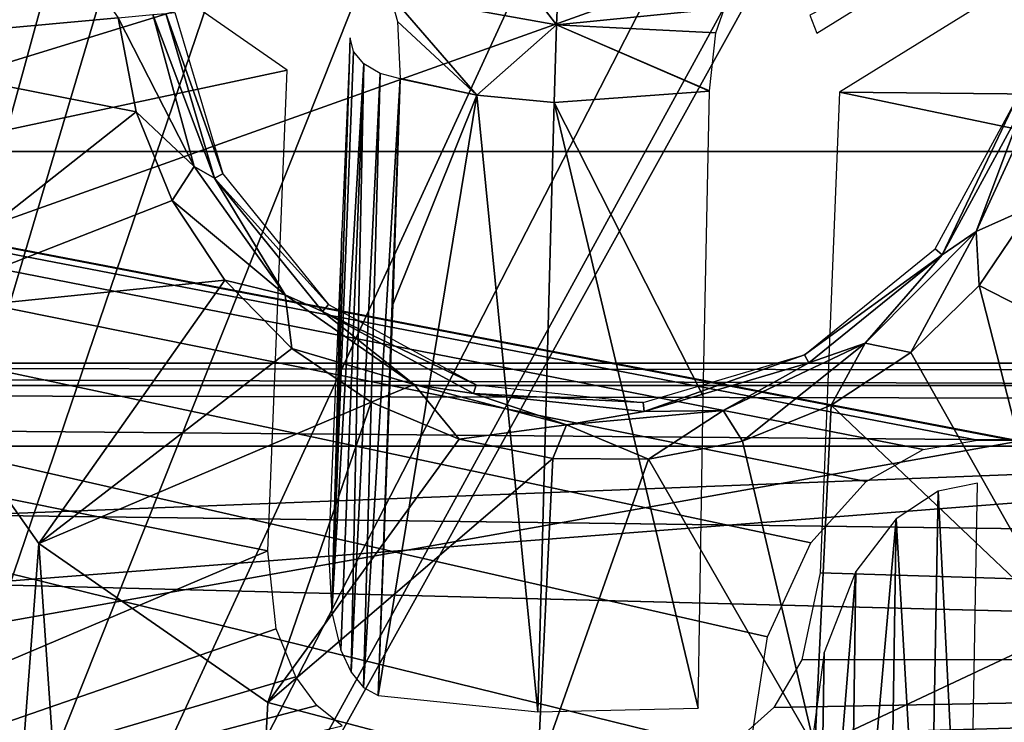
# Model space of a CAD drawing. Header units: millimetres. Extents: x -75 to 75, y -23 to 43.
# Tile 64 of 185: x -25.75 to -20.95, y 4.25 to 7.67. Entities that reach past the tile are written whole.
import ezdxf

# ---------------------------------------------------------------- set-up
doc = ezdxf.new("R2010")
doc.units = ezdxf.units.MM
doc.header["$LTSCALE"] = 101.851852
for name, color, linetype in [('104', 7, 'CONTINUOUS'), ('14', 7, 'CONTINUOUS'), ('16', 7, 'CONTINUOUS'), ('165', 7, 'CONTINUOUS'), ('181', 7, 'CONTINUOUS'), ('189', 7, 'CONTINUOUS'), ('202', 7, 'CONTINUOUS'), ('264', 7, 'CONTINUOUS'), ('335', 7, 'CONTINUOUS'), ('377', 7, 'CONTINUOUS'), ('398', 7, 'CONTINUOUS'), ('407', 7, 'CONTINUOUS'), ('410', 7, 'CONTINUOUS'), ('417', 7, 'CONTINUOUS'), ('517', 7, 'CONTINUOUS'), ('518', 7, 'CONTINUOUS'), ('524', 7, 'CONTINUOUS'), ('552', 7, 'CONTINUOUS'), ('6', 7, 'CONTINUOUS'), ('601', 7, 'CONTINUOUS'), ('603', 7, 'CONTINUOUS'), ('8', 7, 'CONTINUOUS')]:
    doc.layers.add(name, color=color, linetype=linetype)

msp = doc.modelspace()

# ---------------------------------------------------------------- linework, layer by layer
at = {"layer": '104', "color": 251, "linetype": 'Continuous', "true_color": 0x464b4f}
for points in [[(-52, 6, -42.422), (-50.8738, 6, -40.5424), (-17.3407, 6, -42.422), (-52, 6, -42.422)], [(52, 6, 16.422), (-11.7799, 6, 15.217), (-52, 6, 16.422), (52, 6, 16.422)], [(-12.2811, 6, 14.9756), (-51.7218, 6, -4.7813), (-52, 6, 16.422), (-12.2811, 6, 14.9756)], [(-11.7799, 6, 15.217), (-12.2811, 6, 14.9756), (-52, 6, 16.422), (-11.7799, 6, 15.217)], [(-51.7218, 6, -4.7813), (-12.2811, 6, 14.9756), (-51.2206, 6, -5.0227), (-51.7218, 6, -4.7813)], [(-51.2206, 6, -5.0227), (-12.2811, 6, 14.9756), (-50.8738, 6, -5.4576), (-51.2206, 6, -5.0227)], [(-50.8738, 6, -40.5424), (-50.75, 6, -40), (-17.3407, 6, -42.422), (-50.8738, 6, -40.5424)], [(-50.8738, 6, -5.4576), (-12.2811, 6, 14.9756), (-50.75, 6, -6), (-50.8738, 6, -5.4576)], [(-12.628, 6, 14.5407), (-50.75, 6, -40), (-50.75, 6, -6), (-12.628, 6, 14.5407)], [(-50.75, 6, -40), (-12.7518, 6, 13.9983), (-17.3407, 6, -42.422), (-50.75, 6, -40)], [(-12.7518, 6, 13.9983), (-50.75, 6, -40), (-12.628, 6, 14.5407), (-12.7518, 6, 13.9983)], [(-12.2811, 6, 14.9756), (-12.628, 6, 14.5407), (-50.75, 6, -6), (-12.2811, 6, 14.9756)]]:
    msp.add_3dface(points, dxfattribs=at)
at = {"layer": '14', "color": 251, "linetype": 'Continuous', "true_color": 0x565d62}
for points in [[(-58.6077, 7.0323, 96.607), (-58.9411, 32.5, 96.9404), (58.9411, 32.5, 96.9404), (-58.6077, 7.0323, 96.607)], [(-58.5539, 7.0314, 96.607), (-58.6077, 7.0323, 96.607), (58.9411, 32.5, 96.9404), (-58.5539, 7.0314, 96.607)], [(-58.5, 7.0311, 96.607), (-58.5539, 7.0314, 96.607), (58.9411, 32.5, 96.9404), (-58.5, 7.0311, 96.607)], [(-2.3593, 18.0402, 96.7511), (-58.5, 7.0311, 96.607), (58.9411, 32.5, 96.9404), (-2.3593, 18.0402, 96.7511)], [(-2.5034, 7.0311, 96.607), (-58.5, 7.0311, 96.607), (-2.3593, 18.0402, 96.7511), (-2.5034, 7.0311, 96.607)]]:
    msp.add_3dface(points, dxfattribs=at)
at = {"layer": '16', "color": 251, "linetype": 'Continuous', "true_color": 0x565d62}
for points in [[(-58.5, 7.0311, -96.607), (-2.9458, 7.0311, -96.607), (-58.9411, 32.5, -96.9404), (-58.5, 7.0311, -96.607)], [(-2.9458, 7.0311, -96.607), (-2.8621, 9.2649, -96.6362), (-58.9411, 32.5, -96.9404), (-2.9458, 7.0311, -96.607)]]:
    msp.add_3dface(points, dxfattribs=at)
at = {"layer": '165', "color": 251, "linetype": 'Continuous', "true_color": 0x464b4f}
for points in [[(-10.3562, 12.2105, -93.7391), (-55.2537, 12.2105, -93.7391), (-10.3562, 7.4922, -93.5743), (-10.3562, 12.2105, -93.7391)], [(-20.9162, 5.6242, -93.5091), (-20.6443, 5.5761, -93.5074), (-55.2537, 12.2105, -93.7391), (-20.9162, 5.6242, -93.5091)], [(-55.2537, 12.2105, -93.7391), (-20.6443, 5.5761, -93.5074), (-10.3562, 7.4922, -93.5743), (-55.2537, 12.2105, -93.7391)], [(-21.0838, 5.6242, -93.5091), (-20.9162, 5.6242, -93.5091), (-55.2537, 12.2105, -93.7391), (-21.0838, 5.6242, -93.5091)], [(-21.3473, 5.5791, -93.5075), (-21.0838, 5.6242, -93.5091), (-55.2537, 12.2105, -93.7391), (-21.3473, 5.5791, -93.5075)], [(-21.6265, 5.4232, -93.5021), (-21.3473, 5.5791, -93.5075), (-55.2537, 12.2105, -93.7391), (-21.6265, 5.4232, -93.5021)], [(-21.896, 5.1245, -93.4916), (-21.6265, 5.4232, -93.5021), (-55.2537, 12.2105, -93.7391), (-21.896, 5.1245, -93.4916)], [(-22.1076, 4.6662, -93.4756), (-21.896, 5.1245, -93.4916), (-55.2537, 12.2105, -93.7391), (-22.1076, 4.6662, -93.4756)], [(-22.1967, 4.0893, -93.4555), (-22.1076, 4.6662, -93.4756), (-55.2537, 12.2105, -93.7391), (-22.1967, 4.0893, -93.4555)], [(-22.2194, 2.7895, -93.4101), (-22.1967, 4.0893, -93.4555), (-55.2537, 12.2105, -93.7391), (-22.2194, 2.7895, -93.4101)], [(-37.6443, 5.5761, -93.5074), (-22.2194, 2.7895, -93.4101), (-55.2537, 12.2105, -93.7391), (-37.6443, 5.5761, -93.5074)], [(-37.3681, 5.4188, -93.5019), (-22.2194, 2.7895, -93.4101), (-37.6443, 5.5761, -93.5074), (-37.3681, 5.4188, -93.5019)], [(-37.1037, 5.1241, -93.4916), (-22.2194, 2.7895, -93.4101), (-37.3681, 5.4188, -93.5019), (-37.1037, 5.1241, -93.4916)], [(-36.8939, 4.6713, -93.4758), (-22.2194, 2.7895, -93.4101), (-37.1037, 5.1241, -93.4916), (-36.8939, 4.6713, -93.4758)], [(-36.8033, 4.0893, -93.4555), (-22.2194, 2.7895, -93.4101), (-36.8939, 4.6713, -93.4758), (-36.8033, 4.0893, -93.4555)]]:
    msp.add_3dface(points, dxfattribs=at)
at = {"layer": '181', "color": 251, "linetype": 'Continuous', "true_color": 0x464b4f}
for points in [[(52, 5.5958, 17.0564), (-52, 5.5958, 17.0564), (52, 4.2501, 17.6839), (52, 5.5958, 17.0564)], [(52, 4.2501, 17.6839), (-52, 5.5958, 17.0564), (52, 2.9042, 18.3115), (52, 4.2501, 17.6839)], [(-52, 5.5958, 17.0564), (-52, 4.2501, 17.6839), (52, 2.9042, 18.3115), (-52, 5.5958, 17.0564)]]:
    msp.add_3dface(points, dxfattribs=at)
at = {"layer": '189', "color": 251, "linetype": 'Continuous', "true_color": 0x464b4f}
for points in [[(-52, 4.2501, -43.6839), (-52, 5.5958, -43.0564), (-17.3407, 5.5958, -43.0564), (-52, 4.2501, -43.6839)], [(-17.3972, 4.2532, -43.6825), (-52, 2.9042, -44.3115), (-17.3407, 5.5958, -43.0564), (-17.3972, 4.2532, -43.6825)], [(-52, 2.9042, -44.3115), (-52, 4.2501, -43.6839), (-17.3407, 5.5958, -43.0564), (-52, 2.9042, -44.3115)], [(-17.445, 2.9042, -44.3115), (-52, 2.9042, -44.3115), (-17.3972, 4.2532, -43.6825), (-17.445, 2.9042, -44.3115)]]:
    msp.add_3dface(points, dxfattribs=at)
at = {"layer": '202', "color": 251, "linetype": 'Continuous', "true_color": 0x464b4f}
for points in [[(-58.5, 7.4961, 93.5745), (-10.3562, 12.2105, 93.7391), (-55.0838, 5.6242, 93.5091), (-58.5, 7.4961, 93.5745)], [(-58.5, 7.4961, 93.5745), (-58.5, 12.2105, 93.7391), (-10.3562, 12.2105, 93.7391), (-58.5, 7.4961, 93.5745)], [(-55.0838, 5.6242, 93.5091), (-10.3562, 12.2105, 93.7391), (-54.9162, 5.6242, 93.5091), (-55.0838, 5.6242, 93.5091)], [(-54.9162, 5.6242, 93.5091), (-10.3562, 12.2105, 93.7391), (-54.6527, 5.5791, 93.5075), (-54.9162, 5.6242, 93.5091)], [(-54.6527, 5.5791, 93.5075), (-10.3562, 12.2105, 93.7391), (-54.3735, 5.4232, 93.5021), (-54.6527, 5.5791, 93.5075)], [(-54.3735, 5.4232, 93.5021), (-10.3562, 12.2105, 93.7391), (-54.104, 5.1245, 93.4916), (-54.3735, 5.4232, 93.5021)], [(-54.104, 5.1245, 93.4916), (-10.3562, 12.2105, 93.7391), (-53.8924, 4.6662, 93.4756), (-54.104, 5.1245, 93.4916)], [(-53.8924, 4.6662, 93.4756), (-10.3562, 12.2105, 93.7391), (-53.8033, 4.0893, 93.4555), (-53.8924, 4.6662, 93.4756)], [(-53.8033, 4.0893, 93.4555), (-10.3562, 12.2105, 93.7391), (-53.7806, 2.7895, 93.4101), (-53.8033, 4.0893, 93.4555)], [(-10.3562, 12.2105, 93.7391), (-38.3557, 5.5761, 93.5074), (-53.7806, 2.7895, 93.4101), (-10.3562, 12.2105, 93.7391)], [(-38.0838, 5.6242, 93.5091), (-38.3557, 5.5761, 93.5074), (-10.3562, 12.2105, 93.7391), (-38.0838, 5.6242, 93.5091)], [(-37.9162, 5.6242, 93.5091), (-38.0838, 5.6242, 93.5091), (-10.3562, 12.2105, 93.7391), (-37.9162, 5.6242, 93.5091)], [(-37.6527, 5.5791, 93.5075), (-37.9162, 5.6242, 93.5091), (-10.3562, 12.2105, 93.7391), (-37.6527, 5.5791, 93.5075)], [(-37.3735, 5.4232, 93.5021), (-37.6527, 5.5791, 93.5075), (-10.3562, 12.2105, 93.7391), (-37.3735, 5.4232, 93.5021)], [(-37.104, 5.1245, 93.4916), (-37.3735, 5.4232, 93.5021), (-10.3562, 12.2105, 93.7391), (-37.104, 5.1245, 93.4916)], [(-36.8924, 4.6662, 93.4756), (-37.104, 5.1245, 93.4916), (-10.3562, 12.2105, 93.7391), (-36.8924, 4.6662, 93.4756)], [(-36.8033, 4.0893, 93.4555), (-36.8924, 4.6662, 93.4756), (-10.3562, 12.2105, 93.7391), (-36.8033, 4.0893, 93.4555)], [(-36.7806, 2.7895, 93.4101), (-36.8033, 4.0893, 93.4555), (-10.3562, 12.2105, 93.7391), (-36.7806, 2.7895, 93.4101)], [(-10.3562, 7.4948, 93.5744), (-36.7806, 2.7895, 93.4101), (-10.3562, 12.2105, 93.7391), (-10.3562, 7.4948, 93.5744)], [(-10.3562, 2.7895, 93.4101), (-36.7806, 2.7895, 93.4101), (-10.3562, 7.4948, 93.5744), (-10.3562, 2.7895, 93.4101)]]:
    msp.add_3dface(points, dxfattribs=at)
at = {"layer": '264', "color": 251, "linetype": 'Continuous', "true_color": 0x464b4f}
for points in [[(-21.479, 5.2414, -93.3791), (-21.3248, 2.5864, -90.4146), (-21.2755, 5.3759, -93.4057), (-21.479, 5.2414, -93.3791)], [(-21.3248, 2.5864, -90.4146), (-21.1332, 2.5806, -90.3741), (-21.2755, 5.3759, -93.4057), (-21.3248, 2.5864, -90.4146)], [(-21.1332, 2.5806, -90.3741), (-21.0838, 5.4153, -93.4139), (-21.2755, 5.3759, -93.4057), (-21.1332, 2.5806, -90.3741)], [(-21.6757, 4.9843, -93.3287), (-21.7091, 2.6472, -90.8109), (-21.479, 5.2414, -93.3791), (-21.6757, 4.9843, -93.3287)], [(-21.7091, 2.6472, -90.8109), (-21.5202, 2.6071, -90.5502), (-21.479, 5.2414, -93.3791), (-21.7091, 2.6472, -90.8109)], [(-21.5202, 2.6071, -90.5502), (-21.3248, 2.5864, -90.4146), (-21.479, 5.2414, -93.3791), (-21.5202, 2.6071, -90.5502)], [(-21.8306, 4.5902, -93.2519), (-21.8593, 2.7108, -91.2217), (-21.6757, 4.9843, -93.3287), (-21.8306, 4.5902, -93.2519)], [(-21.8593, 2.7108, -91.2217), (-21.7091, 2.6472, -90.8109), (-21.6757, 4.9843, -93.3287), (-21.8593, 2.7108, -91.2217)], [(-21.8967, 4.0946, -93.1557), (-21.8593, 2.7108, -91.2217), (-21.8306, 4.5902, -93.2519), (-21.8967, 4.0946, -93.1557)]]:
    msp.add_3dface(points, dxfattribs=at)
at = {"layer": '335', "color": 251, "linetype": 'Continuous', "true_color": 0x464b4f}
for points in [[(-52, 6, -42.422), (-17.3407, 5.9645, -42.6422), (-17.3407, 5.8904, -42.7981), (-52, 6, -42.422)], [(-52, 5.8904, -42.7981), (-52, 6, -42.422), (-17.3407, 5.8904, -42.7981), (-52, 5.8904, -42.7981)], [(-52, 6, -42.422), (-17.3407, 6, -42.422), (-17.3407, 5.9645, -42.6422), (-52, 6, -42.422)], [(-17.3407, 5.5958, -43.0564), (-52, 5.5958, -43.0564), (-52, 5.8904, -42.7981), (-17.3407, 5.5958, -43.0564)], [(-17.3407, 5.5958, -43.0564), (-52, 5.8904, -42.7981), (-17.3407, 5.8227, -42.8875), (-17.3407, 5.5958, -43.0564)], [(-52, 5.8904, -42.7981), (-17.3407, 5.8904, -42.7981), (-17.3407, 5.8227, -42.8875), (-52, 5.8904, -42.7981)]]:
    msp.add_3dface(points, dxfattribs=at)
at = {"layer": '377', "color": 251, "linetype": 'Continuous', "true_color": 0x464b4f}
for points in [[(-26.4429, 6.2318, 160.5), (-25.6589, 5.122, 160.5), (-26.3661, -4.205, 160.5), (-26.4429, 6.2318, 160.5)], [(-25, -4.4214, 160.5), (-19.6897, 5.6693, 160.5), (-16.793, -0.0814, 160.5), (-25, -4.4214, 160.5)], [(-20.6465, 4.7045, 160.5), (-19.6897, 5.6693, 160.5), (-25, -4.4214, 160.5), (-20.6465, 4.7045, 160.5)], [(-26.3661, -4.205, 160.5), (-25.6589, 5.122, 160.5), (-25, -4.4214, 160.5), (-26.3661, -4.205, 160.5)], [(-25.6589, 5.122, 160.5), (-24.5426, 4.3472, 160.5), (-25, -4.4214, 160.5), (-25.6589, 5.122, 160.5)], [(-21.8755, 4.1251, 160.5), (-20.6465, 4.7045, 160.5), (-25, -4.4214, 160.5), (-21.8755, 4.1251, 160.5)], [(-24.5426, 4.3472, 160.5), (-23.2287, 4.001, 160.5), (-25, -4.4214, 160.5), (-24.5426, 4.3472, 160.5)]]:
    msp.add_3dface(points, dxfattribs=at)
at = {"layer": '398', "color": 251, "linetype": 'Continuous', "true_color": 0x464b4f}
for points in [[(-24.9952, 7.7083, 165.5), (-24.7626, 6.9226, 165.5), (-25.0394, 7.7042, 162.9537), (-24.9952, 7.7083, 165.5)], [(-25.0394, 7.7042, 162.9537), (-24.7626, 6.9226, 165.5), (-24.8019, 6.9019, 162.9537), (-25.0394, 7.7042, 162.9537)], [(-21.2896, 6.5569, 165.5), (-20.8985, 7.2769, 165.5), (-21.2555, 6.5284, 162.9537), (-21.2896, 6.5569, 165.5)], [(-21.2555, 6.5284, 162.9537), (-20.8985, 7.2769, 165.5), (-20.8561, 7.2637, 162.9537), (-21.2555, 6.5284, 162.9537)], [(-24.7626, 6.9226, 165.5), (-24.2471, 6.2857, 165.5), (-24.8019, 6.9019, 162.9537), (-24.7626, 6.9226, 165.5)], [(-24.8019, 6.9019, 162.9537), (-24.2471, 6.2857, 165.5), (-24.2755, 6.2515, 162.9537), (-24.8019, 6.9019, 162.9537)], [(-21.9265, 6.0414, 165.5), (-21.2896, 6.5569, 165.5), (-21.2555, 6.5284, 162.9537), (-21.9265, 6.0414, 165.5)], [(-21.9058, 6.002, 162.9537), (-21.9265, 6.0414, 165.5), (-21.2555, 6.5284, 162.9537), (-21.9058, 6.002, 162.9537)], [(-24.2471, 6.2857, 165.5), (-23.5271, 5.8946, 165.5), (-24.2755, 6.2515, 162.9537), (-24.2471, 6.2857, 165.5)], [(-24.2755, 6.2515, 162.9537), (-23.5271, 5.8946, 165.5), (-23.5403, 5.8521, 162.9537), (-24.2755, 6.2515, 162.9537)], [(-22.7122, 5.8088, 165.5), (-21.9265, 6.0414, 165.5), (-22.7081, 5.7645, 162.9537), (-22.7122, 5.8088, 165.5)], [(-22.7081, 5.7645, 162.9537), (-21.9265, 6.0414, 165.5), (-21.9058, 6.002, 162.9537), (-22.7081, 5.7645, 162.9537)], [(-23.5271, 5.8946, 165.5), (-22.7122, 5.8088, 165.5), (-23.5403, 5.8521, 162.9537), (-23.5271, 5.8946, 165.5)], [(-23.5403, 5.8521, 162.9537), (-22.7122, 5.8088, 165.5), (-22.7081, 5.7645, 162.9537), (-23.5403, 5.8521, 162.9537)]]:
    msp.add_3dface(points, dxfattribs=at)
at = {"layer": '407', "color": 251, "linetype": 'Continuous', "true_color": 0x464b4f}
msp.add_3dface([(-26.8001, 7.5428, 160.5), (-26.9125, 10, 160.5), (-25.2722, 7.6829, 162.3284), (-26.8001, 7.5428, 160.5)], dxfattribs=at)
at = {"layer": '410', "color": 251, "linetype": 'Continuous', "true_color": 0x464b4f}
for points in [[(-26.8001, 7.5428, 160.5), (-25.2722, 7.6829, 162.3284), (-25.1844, 7.225, 162.3284), (-26.8001, 7.5428, 160.5)], [(-26.4429, 6.2318, 160.5), (-26.8001, 7.5428, 160.5), (-25.1844, 7.225, 162.3284), (-26.4429, 6.2318, 160.5)], [(-25.0089, 6.7931, 162.3284), (-26.4429, 6.2318, 160.5), (-25.1844, 7.225, 162.3284), (-25.0089, 6.7931, 162.3284)], [(-24.7525, 6.4037, 162.3284), (-26.4429, 6.2318, 160.5), (-25.0089, 6.7931, 162.3284), (-24.7525, 6.4037, 162.3284)], [(-20.8141, 6.7648, 162.3284), (-19.6897, 5.6693, 160.5), (-21.0757, 6.3789, 162.3284), (-20.8141, 6.7648, 162.3284)], [(-25.6589, 5.122, 160.5), (-26.4429, 6.2318, 160.5), (-24.7525, 6.4037, 162.3284), (-25.6589, 5.122, 160.5)], [(-24.425, 6.0718, 162.3284), (-25.6589, 5.122, 160.5), (-24.7525, 6.4037, 162.3284), (-24.425, 6.0718, 162.3284)], [(-21.0757, 6.3789, 162.3284), (-20.6465, 4.7045, 160.5), (-21.4076, 6.0515, 162.3284), (-21.0757, 6.3789, 162.3284)], [(-19.6897, 5.6693, 160.5), (-20.6465, 4.7045, 160.5), (-21.0757, 6.3789, 162.3284), (-19.6897, 5.6693, 160.5)], [(-24.0391, 5.8102, 162.3284), (-25.6589, 5.122, 160.5), (-24.425, 6.0718, 162.3284), (-24.0391, 5.8102, 162.3284)], [(-21.4076, 6.0515, 162.3284), (-20.6465, 4.7045, 160.5), (-21.797, 5.7951, 162.3284), (-21.4076, 6.0515, 162.3284)], [(-24.5426, 4.3472, 160.5), (-25.6589, 5.122, 160.5), (-24.0391, 5.8102, 162.3284), (-24.5426, 4.3472, 160.5)], [(-23.6096, 5.6289, 162.3284), (-24.5426, 4.3472, 160.5), (-24.0391, 5.8102, 162.3284), (-23.6096, 5.6289, 162.3284)], [(-21.797, 5.7951, 162.3284), (-21.8755, 4.1251, 160.5), (-22.2289, 5.6196, 162.3284), (-21.797, 5.7951, 162.3284)], [(-20.6465, 4.7045, 160.5), (-21.8755, 4.1251, 160.5), (-21.797, 5.7951, 162.3284), (-20.6465, 4.7045, 160.5)], [(-23.153, 5.5348, 162.3284), (-24.5426, 4.3472, 160.5), (-23.6096, 5.6289, 162.3284), (-23.153, 5.5348, 162.3284)], [(-22.2289, 5.6196, 162.3284), (-21.8755, 4.1251, 160.5), (-22.6868, 5.5317, 162.3284), (-22.2289, 5.6196, 162.3284)], [(-23.2287, 4.001, 160.5), (-24.5426, 4.3472, 160.5), (-23.153, 5.5348, 162.3284), (-23.2287, 4.001, 160.5)], [(-22.6868, 5.5317, 162.3284), (-23.2287, 4.001, 160.5), (-23.153, 5.5348, 162.3284), (-22.6868, 5.5317, 162.3284)], [(-21.8755, 4.1251, 160.5), (-23.2287, 4.001, 160.5), (-22.6868, 5.5317, 162.3284), (-21.8755, 4.1251, 160.5)]]:
    msp.add_3dface(points, dxfattribs=at)
at = {"layer": '417', "color": 251, "linetype": 'Continuous', "true_color": 0x464b4f}
for points in [[(-25.2722, 7.6829, 162.3284), (-25.1023, 7.6984, 162.621), (-24.9008, 6.9587, 162.621), (-25.2722, 7.6829, 162.3284)], [(-25.1844, 7.225, 162.3284), (-25.2722, 7.6829, 162.3284), (-24.9008, 6.9587, 162.621), (-25.1844, 7.225, 162.3284)], [(-25.0394, 7.7042, 162.9537), (-24.8019, 6.9019, 162.9537), (-25.1023, 7.6984, 162.621), (-25.0394, 7.7042, 162.9537)], [(-25.1023, 7.6984, 162.621), (-24.8019, 6.9019, 162.9537), (-24.9008, 6.9587, 162.621), (-25.1023, 7.6984, 162.621)], [(-20.8141, 6.7648, 162.3284), (-21.0903, 6.6413, 162.621), (-20.7692, 7.3375, 162.621), (-20.8141, 6.7648, 162.3284)], [(-21.0903, 6.6413, 162.621), (-20.8561, 7.2637, 162.9537), (-20.7692, 7.3375, 162.621), (-21.0903, 6.6413, 162.621)], [(-21.2555, 6.5284, 162.9537), (-20.8561, 7.2637, 162.9537), (-21.0903, 6.6413, 162.621), (-21.2555, 6.5284, 162.9537)], [(-25.0089, 6.7931, 162.3284), (-25.1844, 7.225, 162.3284), (-24.9008, 6.9587, 162.621), (-25.0089, 6.7931, 162.3284)], [(-25.0089, 6.7931, 162.3284), (-24.9008, 6.9587, 162.621), (-24.4584, 6.3325, 162.621), (-25.0089, 6.7931, 162.3284)], [(-24.9008, 6.9587, 162.621), (-24.8019, 6.9019, 162.9537), (-24.4584, 6.3325, 162.621), (-24.9008, 6.9587, 162.621)], [(-24.8019, 6.9019, 162.9537), (-24.2755, 6.2515, 162.9537), (-24.4584, 6.3325, 162.621), (-24.8019, 6.9019, 162.9537)], [(-24.7525, 6.4037, 162.3284), (-25.0089, 6.7931, 162.3284), (-24.4584, 6.3325, 162.621), (-24.7525, 6.4037, 162.3284)], [(-20.8141, 6.7648, 162.3284), (-21.0757, 6.3789, 162.3284), (-21.0903, 6.6413, 162.621), (-20.8141, 6.7648, 162.3284)], [(-21.4076, 6.0515, 162.3284), (-21.6302, 6.0969, 162.621), (-21.0903, 6.6413, 162.621), (-21.4076, 6.0515, 162.3284)], [(-21.6302, 6.0969, 162.621), (-21.2555, 6.5284, 162.9537), (-21.0903, 6.6413, 162.621), (-21.6302, 6.0969, 162.621)], [(-21.0757, 6.3789, 162.3284), (-21.4076, 6.0515, 162.3284), (-21.0903, 6.6413, 162.621), (-21.0757, 6.3789, 162.3284)], [(-21.9058, 6.002, 162.9537), (-21.2555, 6.5284, 162.9537), (-21.6302, 6.0969, 162.621), (-21.9058, 6.002, 162.9537)], [(-24.425, 6.0718, 162.3284), (-24.7525, 6.4037, 162.3284), (-24.4584, 6.3325, 162.621), (-24.425, 6.0718, 162.3284)], [(-24.425, 6.0718, 162.3284), (-24.4584, 6.3325, 162.621), (-23.8286, 5.8953, 162.621), (-24.425, 6.0718, 162.3284)], [(-24.4584, 6.3325, 162.621), (-24.2755, 6.2515, 162.9537), (-23.8286, 5.8953, 162.621), (-24.4584, 6.3325, 162.621)], [(-24.2755, 6.2515, 162.9537), (-23.5403, 5.8521, 162.9537), (-23.8286, 5.8953, 162.621), (-24.2755, 6.2515, 162.9537)], [(-22.2289, 5.6196, 162.3284), (-22.3237, 5.77, 162.621), (-21.6302, 6.0969, 162.621), (-22.2289, 5.6196, 162.3284)], [(-22.3237, 5.77, 162.621), (-21.9058, 6.002, 162.9537), (-21.6302, 6.0969, 162.621), (-22.3237, 5.77, 162.621)], [(-21.797, 5.7951, 162.3284), (-22.2289, 5.6196, 162.3284), (-21.6302, 6.0969, 162.621), (-21.797, 5.7951, 162.3284)], [(-21.4076, 6.0515, 162.3284), (-21.797, 5.7951, 162.3284), (-21.6302, 6.0969, 162.621), (-21.4076, 6.0515, 162.3284)], [(-24.0391, 5.8102, 162.3284), (-24.425, 6.0718, 162.3284), (-23.8286, 5.8953, 162.621), (-24.0391, 5.8102, 162.3284)], [(-22.7081, 5.7645, 162.9537), (-21.9058, 6.002, 162.9537), (-22.3237, 5.77, 162.621), (-22.7081, 5.7645, 162.9537)], [(-23.6096, 5.6289, 162.3284), (-24.0391, 5.8102, 162.3284), (-23.8286, 5.8953, 162.621), (-23.6096, 5.6289, 162.3284)], [(-23.6096, 5.6289, 162.3284), (-23.8286, 5.8953, 162.621), (-23.0872, 5.7, 162.621), (-23.6096, 5.6289, 162.3284)], [(-23.8286, 5.8953, 162.621), (-23.5403, 5.8521, 162.9537), (-23.0872, 5.7, 162.621), (-23.8286, 5.8953, 162.621)], [(-23.5403, 5.8521, 162.9537), (-22.7081, 5.7645, 162.9537), (-23.0872, 5.7, 162.621), (-23.5403, 5.8521, 162.9537)], [(-22.6868, 5.5317, 162.3284), (-23.0872, 5.7, 162.621), (-22.3237, 5.77, 162.621), (-22.6868, 5.5317, 162.3284)], [(-23.0872, 5.7, 162.621), (-22.7081, 5.7645, 162.9537), (-22.3237, 5.77, 162.621), (-23.0872, 5.7, 162.621)], [(-22.2289, 5.6196, 162.3284), (-22.6868, 5.5317, 162.3284), (-22.3237, 5.77, 162.621), (-22.2289, 5.6196, 162.3284)], [(-23.153, 5.5348, 162.3284), (-23.6096, 5.6289, 162.3284), (-23.0872, 5.7, 162.621), (-23.153, 5.5348, 162.3284)], [(-22.6868, 5.5317, 162.3284), (-23.153, 5.5348, 162.3284), (-23.0872, 5.7, 162.621), (-22.6868, 5.5317, 162.3284)]]:
    msp.add_3dface(points, dxfattribs=at)
at = {"layer": '517', "color": 2, "linetype": 'Continuous'}
for points in [[(-28.9954, -4.4669, 165.9213), (-27.7854, 25.817, 165.1452), (-24.8824, 10.5362, 165.5861), (-28.9954, -4.4669, 165.9213)], [(-24.7639, 9.785, 165.6074), (-28.9954, -4.4669, 165.9213), (-24.8824, 10.5362, 165.5861), (-24.7639, 9.785, 165.6074)], [(-10.2455, 9.9571, 165.8065), (-28.9954, -4.4669, 165.9213), (-21.164, 9.6425, 165.6616), (-10.2455, 9.9571, 165.8065)], [(-10.2455, 9.9571, 165.8065), (-9.9445, 7.042, 165.8871), (-28.9954, -4.4669, 165.9213), (-10.2455, 9.9571, 165.8065)], [(-24.3668, 9.1364, 165.63), (-28.9954, -4.4669, 165.9213), (-24.7639, 9.785, 165.6074), (-24.3668, 9.1364, 165.63)], [(-21.164, 9.6425, 165.6616), (-28.9954, -4.4669, 165.9213), (-21.6116, 9.0274, 165.6715), (-21.164, 9.6425, 165.6616)], [(-23.7516, 8.6891, 165.6503), (-28.9954, -4.4669, 165.9213), (-24.3668, 9.1364, 165.63), (-23.7516, 8.6891, 165.6503)], [(-21.6116, 9.0274, 165.6715), (-28.9954, -4.4669, 165.9213), (-22.2605, 8.6301, 165.6728), (-21.6116, 9.0274, 165.6715)], [(-23.012, 8.5113, 165.6654), (-28.9954, -4.4669, 165.9213), (-23.7516, 8.6891, 165.6503), (-23.012, 8.5113, 165.6654)], [(-22.2605, 8.6301, 165.6728), (-28.9954, -4.4669, 165.9213), (-23.012, 8.5113, 165.6654), (-22.2605, 8.6301, 165.6728)], [(-9.9445, 7.042, 165.8871), (-8.8341, 4.3301, 165.9737), (-28.9954, -4.4669, 165.9213), (-9.9445, 7.042, 165.8871)], [(-8.8341, 4.3301, 165.9737), (-7.0044, 2.0411, 166.0592), (-28.9954, -4.4669, 165.9213), (-8.8341, 4.3301, 165.9737)]]:
    msp.add_3dface(points, dxfattribs=at)
at = {"layer": '518', "color": 2, "linetype": 'Continuous'}
for points in [[(-25.3866, 8.0808, 168.6447), (-26.0586, 9.0061, 168.611), (-30.1535, 6.2105, 168.6268), (-25.3866, 8.0808, 168.6447)], [(-24.4486, 7.4272, 168.6749), (-25.3866, 8.0808, 168.6447), (-30.1535, 6.2105, 168.6268), (-24.4486, 7.4272, 168.6749)], [(-21.7566, 7.3207, 168.7155), (-9.6702, 7.1999, 168.8881), (-20.6417, 8.0104, 168.713), (-21.7566, 7.3207, 168.7155)], [(-24.5421, 5.0856, 168.7349), (-24.4486, 7.4272, 168.6749), (-30.1535, 6.2105, 168.6268), (-24.5421, 5.0856, 168.7349)], [(-21.8502, 4.9791, 168.7755), (-8.595, 4.574, 168.9719), (-21.7566, 7.3207, 168.7155), (-21.8502, 4.9791, 168.7755)], [(-8.595, 4.574, 168.9719), (-9.6702, 7.1999, 168.8881), (-21.7566, 7.3207, 168.7155), (-8.595, 4.574, 168.9719)], [(-29.6015, 2.9407, 168.7202), (-24.5421, 5.0856, 168.7349), (-30.1535, 6.2105, 168.6268), (-29.6015, 2.9407, 168.7202)], [(-24.5014, 4.7058, 168.7454), (-24.5421, 5.0856, 168.7349), (-29.6015, 2.9407, 168.7202), (-24.5014, 4.7058, 168.7454)], [(-21.9401, 4.5542, 168.7853), (-8.595, 4.574, 168.9719), (-21.8502, 4.9791, 168.7755), (-21.9401, 4.5542, 168.7853)], [(-24.4066, 4.4713, 168.7529), (-24.5014, 4.7058, 168.7454), (-29.6015, 2.9407, 168.7202), (-24.4066, 4.4713, 168.7529)], [(-6.8233, 2.3574, 169.0548), (-8.595, 4.574, 168.9719), (-22.4272, 4.1165, 168.79), (-6.8233, 2.3574, 169.0548)], [(-22.4272, 4.1165, 168.79), (-8.595, 4.574, 168.9719), (-22.2302, 4.184, 168.791), (-22.4272, 4.1165, 168.79)], [(-22.2302, 4.184, 168.791), (-8.595, 4.574, 168.9719), (-22.0755, 4.3224, 168.7895), (-22.2302, 4.184, 168.791)], [(-22.0755, 4.3224, 168.7895), (-8.595, 4.574, 168.9719), (-21.9401, 4.5542, 168.7853), (-22.0755, 4.3224, 168.7895)], [(-24.3044, 4.3319, 168.758), (-24.4066, 4.4713, 168.7529), (-29.6015, 2.9407, 168.7202), (-24.3044, 4.3319, 168.758)], [(-24.1808, 4.233, 168.7623), (-24.3044, 4.3319, 168.758), (-29.6015, 2.9407, 168.7202), (-24.1808, 4.233, 168.7623)]]:
    msp.add_3dface(points, dxfattribs=at)
at = {"layer": '524', "color": 2, "linetype": 'Continuous'}
msp.add_3dface([(-21.8668, 7.6081, 168.9908), (-20.8489, 8.2378, 168.9886), (-21.9012, 7.6963, 170.1454), (-21.8668, 7.6081, 168.9908)], dxfattribs=at)
at = {"layer": '552', "color": 2, "linetype": 'Continuous'}
for points in [[(-23.8978, 7.3856, 171.3767), (-23.9333, 6.2866, 170.4541), (-23.5242, 7.306, 171.384), (-23.8978, 7.3856, 171.3767)], [(-23.9333, 6.2866, 170.4541), (-24.0039, 4.3801, 168.838), (-23.5242, 7.306, 171.384), (-23.9333, 6.2866, 170.4541)], [(-24.0039, 4.3801, 168.838), (-23.2266, 4.3005, 168.851), (-23.5242, 7.306, 171.384), (-24.0039, 4.3801, 168.838)], [(-23.5242, 7.306, 171.384), (-23.2266, 4.3005, 168.851), (-23.1464, 7.2695, 171.3903), (-23.5242, 7.306, 171.384)], [(-22.39, 7.3259, 171.3994), (-23.1464, 7.2695, 171.3903), (-22.4207, 5.8395, 170.1504), (-22.39, 7.3259, 171.3994)], [(-23.2266, 4.3005, 168.851), (-22.4454, 4.3185, 168.8615), (-23.1464, 7.2695, 171.3903), (-23.2266, 4.3005, 168.851)], [(-23.1464, 7.2695, 171.3903), (-22.4454, 4.3185, 168.8615), (-22.4207, 5.8395, 170.1504), (-23.1464, 7.2695, 171.3903)]]:
    msp.add_3dface(points, dxfattribs=at)
at = {"layer": '6', "color": 251, "linetype": 'Continuous', "true_color": 0x565d62}
for points in [[(-59.0014, 37, 105), (-58.517, 0, 104.5156), (-16.1484, 37, 105), (-59.0014, 37, 105)], [(-58.517, 0, 104.5156), (-15.8255, 0, 104.5156), (-16.1484, 37, 105), (-58.517, 0, 104.5156)]]:
    msp.add_3dface(points, dxfattribs=at)
at = {"layer": '601', "color": 2, "linetype": 'Continuous'}
for points in [[(-23.498, 8.1232, 171.6713), (-23.9459, 7.7946, 171.594), (-23.1361, 7.6481, 171.6091), (-23.498, 8.1232, 171.6713)], [(-23.1154, 8.0795, 171.6779), (-23.498, 8.1232, 171.6713), (-23.1361, 7.6481, 171.6091), (-23.1154, 8.0795, 171.6779)], [(-23.1154, 8.0795, 171.6779), (-23.1361, 7.6481, 171.6091), (-22.3164, 7.7299, 171.6185), (-23.1154, 8.0795, 171.6779)], [(-23.9459, 7.7946, 171.594), (-23.5242, 7.306, 171.384), (-23.1361, 7.6481, 171.6091), (-23.9459, 7.7946, 171.594)], [(-23.9106, 7.6643, 171.5479), (-23.5242, 7.306, 171.384), (-23.9459, 7.7946, 171.594), (-23.9106, 7.6643, 171.5479)], [(-22.3164, 7.7299, 171.6185), (-23.1361, 7.6481, 171.6091), (-22.3585, 7.6101, 171.5744), (-22.3164, 7.7299, 171.6185)], [(-23.8976, 7.3872, 171.378), (-23.5242, 7.306, 171.384), (-23.9106, 7.6643, 171.5479), (-23.8976, 7.3872, 171.378)], [(-23.5242, 7.306, 171.384), (-23.1464, 7.2695, 171.3903), (-23.1361, 7.6481, 171.6091), (-23.5242, 7.306, 171.384)], [(-23.1464, 7.2695, 171.3903), (-22.39, 7.3259, 171.3994), (-23.1361, 7.6481, 171.6091), (-23.1464, 7.2695, 171.3903)], [(-22.3901, 7.3275, 171.4007), (-23.1361, 7.6481, 171.6091), (-22.39, 7.3259, 171.3994), (-22.3901, 7.3275, 171.4007)], [(-22.3585, 7.6101, 171.5744), (-23.1361, 7.6481, 171.6091), (-22.3901, 7.3275, 171.4007), (-22.3585, 7.6101, 171.5744)], [(-23.5242, 7.306, 171.384), (-23.8976, 7.3872, 171.378), (-23.8978, 7.3856, 171.3767), (-23.5242, 7.306, 171.384)]]:
    msp.add_3dface(points, dxfattribs=at)
at = {"layer": '603', "color": 2, "linetype": 'Continuous'}
for points in [[(-24.1413, 7.5853, 171.1502), (-24.2307, 4.7846, 168.9483), (-24.1254, 7.5184, 171.2295), (-24.1413, 7.5853, 171.1502)], [(-24.181, 6.6418, 170.3567), (-24.2307, 4.7846, 168.9483), (-24.1413, 7.5853, 171.1502), (-24.181, 6.6418, 170.3567)], [(-24.1254, 7.5184, 171.2295), (-24.2307, 4.7846, 168.9483), (-24.0748, 7.4581, 171.2989), (-24.1254, 7.5184, 171.2295)], [(-24.2307, 4.7846, 168.9483), (-24.186, 4.6024, 168.8968), (-24.0748, 7.4581, 171.2989), (-24.2307, 4.7846, 168.9483)], [(-24.186, 4.6024, 168.8968), (-24.1365, 4.4948, 168.8672), (-24.0748, 7.4581, 171.2989), (-24.186, 4.6024, 168.8968)], [(-24.0748, 7.4581, 171.2989), (-24.1365, 4.4948, 168.8672), (-23.9957, 7.412, 171.3501), (-24.0748, 7.4581, 171.2989)], [(-24.1365, 4.4948, 168.8672), (-24.0759, 4.4192, 168.8471), (-23.9957, 7.412, 171.3501), (-24.1365, 4.4948, 168.8672)], [(-24.0759, 4.4192, 168.8471), (-23.8978, 7.3856, 171.3767), (-23.9957, 7.412, 171.3501), (-24.0759, 4.4192, 168.8471)], [(-24.0039, 4.3801, 168.838), (-23.8978, 7.3856, 171.3767), (-24.0759, 4.4192, 168.8471), (-24.0039, 4.3801, 168.838)], [(-24.0039, 4.3801, 168.838), (-23.9333, 6.2866, 170.4541), (-23.8978, 7.3856, 171.3767), (-24.0039, 4.3801, 168.838)], [(-24.2466, 5.0815, 169.0341), (-24.2307, 4.7846, 168.9483), (-24.181, 6.6418, 170.3567), (-24.2466, 5.0815, 169.0341)]]:
    msp.add_3dface(points, dxfattribs=at)
at = {"layer": '8', "color": 251, "linetype": 'Continuous', "true_color": 0x565d62}
for points in [[(-58.517, 0, -104.5156), (-59.0014, 37, -105), (59.0014, 37, -105), (-58.517, 0, -104.5156)], [(58.517, 0, -104.5156), (-58.517, 0, -104.5156), (59.0014, 37, -105), (58.517, 0, -104.5156)]]:
    msp.add_3dface(points, dxfattribs=at)

doc.saveas('drawing.dxf')
